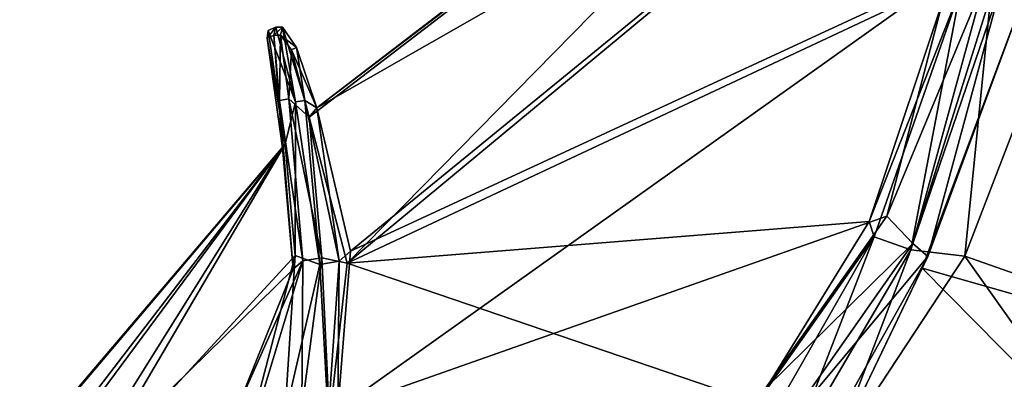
# Model space of a CAD drawing. Extents: x -76 to 76, y -20 to 79.
# Tile 172 of 175: x 6 to 37, y 8 to 19. Entities that reach past the tile are written whole.
import ezdxf

# ---------------------------------------------------------------- set-up
doc = ezdxf.new("R2010")
doc.units = 0

msp = doc.modelspace()

# ---------------------------------------------------------------- linework, layer by layer
for points in [[(38.318, 33.891, 27.66), (37.218, 28.82, 27.892), (15.587, 16.469, 15.619)], [(38.18, 33.671, 28.048), (38.318, 33.891, 27.66), (15.587, 16.469, 15.619)], [(15.343, 16.173, 16.211), (38.18, 33.671, 28.048), (15.587, 16.469, 15.619)], [(15.343, 16.173, 16.211), (16.524, 11.629, 18.231), (38.18, 33.671, 28.048)], [(16.524, 11.629, 18.231), (37.302, 28.852, 28.881), (38.18, 33.671, 28.048)], [(16.524, 11.629, 18.231), (35.284, 20.428, 29.246), (37.302, 28.852, 28.881)], [(37.218, 28.82, 27.892), (16.631, 12.009, 17.769), (15.587, 16.469, 15.619)], [(37.218, 28.82, 27.892), (35.295, 20.646, 28.172), (16.631, 12.009, 17.769)], [(35.295, 20.646, 28.172), (33.33, 13.098, 28.193), (16.234, 7.076, 19.206)], [(35.295, 20.646, 28.172), (16.234, 7.076, 19.206), (16.631, 12.009, 17.769)], [(35.295, 20.646, 28.172), (36.382, 20.439, 27.27), (33.33, 13.098, 28.193)], [(16.524, 11.629, 18.231), (32.778, 12.931, 28.678), (35.284, 20.428, 29.246)], [(35.633, 20.194, 29.867), (35.284, 20.428, 29.246), (32.778, 12.931, 28.678)], [(36.382, 20.439, 27.27), (34.144, 12.246, 27.61), (33.33, 13.098, 28.193)], [(34.144, 12.246, 27.61), (36.382, 20.439, 27.27), (36.914, 20.358, 27.582)], [(34.612, 11.842, 27.938), (34.144, 12.246, 27.61), (36.914, 20.358, 27.582)], [(34.612, 11.842, 27.938), (36.914, 20.358, 27.582), (37.602, 19.936, 29.044)], [(32.939, 12.452, 29.707), (35.633, 20.194, 29.867), (32.778, 12.931, 28.678)], [(32.939, 12.452, 29.707), (34.079, 12.049, 30.251), (35.633, 20.194, 29.867)], [(34.079, 12.049, 30.251), (36.57, 19.978, 30.297), (35.633, 20.194, 29.867)], [(36.57, 19.978, 30.297), (34.079, 12.049, 30.251), (35.757, 11.846, 29.732)], [(37.602, 19.936, 29.044), (52.988, 6.189, 26.577), (34.431, 11.476, 28.978)], [(34.431, 11.476, 28.978), (34.612, 11.842, 27.938), (37.602, 19.936, 29.044)], [(38.761, 19.634, 30.018), (36.57, 19.978, 30.297), (35.757, 11.846, 29.732)], [(38.761, 19.634, 30.018), (35.757, 11.846, 29.732), (52.216, 6.082, 27.751)], [(14.242, 18.733, 14.579), (14.304, 18.979, 14.06), (14.034, 18.635, 14.458)], [(14.304, 18.979, 14.06), (14.071, 18.878, 13.974), (14.034, 18.635, 14.458)], [(14.034, 18.635, 14.458), (14.071, 18.878, 13.974), (14.598, 15.34, 15.055)], [(14.242, 18.733, 14.579), (14.034, 18.635, 14.458), (14.516, 15.226, 15.678)], [(14.304, 18.979, 14.06), (14.916, 16.648, 14.584), (14.071, 18.878, 13.974)], [(14.916, 16.648, 14.584), (14.598, 15.34, 15.055), (14.071, 18.878, 13.974)], [(14.517, 18.974, 14.135), (14.304, 18.979, 14.06), (14.242, 18.733, 14.579)], [(14.457, 18.731, 14.652), (14.517, 18.974, 14.135), (14.242, 18.733, 14.579)], [(14.42, 16.696, 16.068), (14.242, 18.733, 14.579), (14.516, 15.226, 15.678)], [(14.242, 18.733, 14.579), (14.42, 16.696, 16.068), (14.457, 18.731, 14.652)], [(14.916, 16.648, 14.584), (14.304, 18.979, 14.06), (14.517, 18.974, 14.135)], [(14.42, 16.696, 16.068), (14.713, 16.745, 16.136), (14.457, 18.731, 14.652)], [(14.517, 18.974, 14.135), (14.457, 18.731, 14.652), (14.95, 18.347, 14.539)], [(14.457, 18.731, 14.652), (14.713, 16.745, 16.136), (14.794, 18.267, 14.939)], [(14.457, 18.731, 14.652), (14.794, 18.267, 14.939), (14.95, 18.347, 14.539)], [(15.209, 16.697, 14.652), (14.916, 16.648, 14.584), (14.517, 18.974, 14.135)], [(15.209, 16.697, 14.652), (14.517, 18.974, 14.135), (14.95, 18.347, 14.539)], [(14.516, 15.226, 15.678), (14.034, 18.635, 14.458), (14.598, 15.34, 15.055)], [(14.713, 16.745, 16.136), (15.343, 16.173, 16.211), (14.794, 18.267, 14.939)], [(14.95, 18.347, 14.539), (14.794, 18.267, 14.939), (15.587, 16.469, 15.619)], [(14.794, 18.267, 14.939), (15.343, 16.173, 16.211), (15.587, 16.469, 15.619)], [(15.587, 16.469, 15.619), (15.209, 16.697, 14.652), (14.95, 18.347, 14.539)], [(14.42, 16.696, 16.068), (15.145, 11.7, 18.492), (14.713, 16.745, 16.136)], [(15.145, 11.7, 18.492), (14.42, 16.696, 16.068), (14.848, 11.447, 17.718)], [(14.42, 16.696, 16.068), (14.516, 15.226, 15.678), (14.848, 11.447, 17.718)], [(14.598, 15.34, 15.055), (14.916, 16.648, 14.584), (14.909, 11.868, 17.278)], [(15.145, 11.7, 18.492), (15.739, 11.799, 18.629), (14.713, 16.745, 16.136)], [(14.713, 16.745, 16.136), (15.739, 11.799, 18.629), (15.343, 16.173, 16.211)], [(14.916, 16.648, 14.584), (15.682, 11.594, 16.874), (14.909, 11.868, 17.278)], [(15.682, 11.594, 16.874), (14.916, 16.648, 14.584), (15.209, 16.697, 14.652)], [(16.276, 11.694, 17.012), (15.682, 11.594, 16.874), (15.209, 16.697, 14.652)], [(16.276, 11.694, 17.012), (15.209, 16.697, 14.652), (15.587, 16.469, 15.619)], [(16.631, 12.009, 17.769), (16.276, 11.694, 17.012), (15.587, 16.469, 15.619)], [(15.739, 11.799, 18.629), (16.524, 11.629, 18.231), (15.343, 16.173, 16.211)], [(5.502, 4.663, 15.943), (14.598, 15.34, 15.055), (6.525, 4.439, 16.5)], [(14.516, 15.226, 15.678), (14.598, 15.34, 15.055), (5.502, 4.663, 15.943)], [(14.598, 15.34, 15.055), (8.444, 4.841, 17.86), (6.525, 4.439, 16.5)], [(14.598, 15.34, 15.055), (14.909, 11.868, 17.278), (8.444, 4.841, 17.86)], [(14.516, 15.226, 15.678), (5.233, 4.284, 16.491), (6.005, 4.115, 17.484)], [(5.233, 4.284, 16.491), (14.516, 15.226, 15.678), (5.502, 4.663, 15.943)], [(7.887, 4.613, 18.477), (14.516, 15.226, 15.678), (6.005, 4.115, 17.484)], [(14.516, 15.226, 15.678), (7.887, 4.613, 18.477), (14.848, 11.447, 17.718)], [(33.33, 13.098, 28.193), (29.531, 7.705, 26.909), (16.234, 7.076, 19.206)], [(29.291, 7.288, 27.838), (32.778, 12.931, 28.678), (16.524, 11.629, 18.231)], [(32.939, 12.452, 29.707), (32.778, 12.931, 28.678), (29.291, 7.288, 27.838)], [(33.33, 13.098, 28.193), (34.144, 12.246, 27.61), (29.531, 7.705, 26.909)], [(29.216, 5.924, 28.794), (30.267, 5.576, 29.623), (32.939, 12.452, 29.707)], [(29.216, 5.924, 28.794), (32.939, 12.452, 29.707), (29.291, 7.288, 27.838)], [(30.267, 5.576, 29.623), (34.079, 12.049, 30.251), (32.939, 12.452, 29.707)], [(16.276, 11.694, 17.012), (16.631, 12.009, 17.769), (16.234, 7.076, 19.206)], [(34.144, 12.246, 27.61), (29.935, 6.245, 25.956), (29.531, 7.705, 26.909)], [(29.935, 6.245, 25.956), (34.144, 12.246, 27.61), (34.612, 11.842, 27.938)], [(34.079, 12.049, 30.251), (30.267, 5.576, 29.623), (31.566, 5.479, 28.869)], [(35.757, 11.846, 29.732), (34.079, 12.049, 30.251), (31.566, 5.479, 28.869)], [(14.909, 11.868, 17.278), (13.721, 7.356, 18.868), (8.444, 4.841, 17.86)], [(13.744, 7.078, 19.975), (15.145, 11.7, 18.492), (13.084, 7.063, 19.277)], [(15.145, 11.7, 18.492), (14.848, 11.447, 17.718), (13.084, 7.063, 19.277)], [(14.585, 6.868, 18.357), (13.721, 7.356, 18.868), (14.909, 11.868, 17.278)], [(13.744, 7.078, 19.975), (15.112, 7.083, 20.402), (15.145, 11.7, 18.492)], [(15.682, 11.594, 16.874), (14.585, 6.868, 18.357), (14.909, 11.868, 17.278)], [(15.112, 7.083, 20.402), (15.739, 11.799, 18.629), (15.145, 11.7, 18.492)], [(15.739, 11.799, 18.629), (15.112, 7.083, 20.402), (15.982, 6.76, 19.783)], [(16.276, 11.694, 17.012), (15.94, 6.857, 18.771), (15.682, 11.594, 16.874)], [(16.524, 11.629, 18.231), (15.739, 11.799, 18.629), (15.982, 6.76, 19.783)], [(15.94, 6.857, 18.771), (16.276, 11.694, 17.012), (16.234, 7.076, 19.206)], [(30.659, 4.791, 27.041), (29.935, 6.245, 25.956), (34.612, 11.842, 27.938)], [(30.659, 4.791, 27.041), (34.612, 11.842, 27.938), (31.035, 4.407, 27.814)], [(34.612, 11.842, 27.938), (34.431, 11.476, 28.978), (31.035, 4.407, 27.814)], [(35.757, 11.846, 29.732), (31.566, 5.479, 28.869), (43.632, 0.754, 26.977)], [(52.216, 6.082, 27.751), (35.757, 11.846, 29.732), (43.632, 0.754, 26.977)], [(7.887, 4.613, 18.477), (13.084, 7.063, 19.277), (14.848, 11.447, 17.718)], [(15.94, 6.857, 18.771), (14.585, 6.868, 18.357), (15.682, 11.594, 16.874)], [(15.982, 6.76, 19.783), (29.291, 7.288, 27.838), (16.524, 11.629, 18.231)], [(34.431, 11.476, 28.978), (45.055, 0.722, 26.36), (31.035, 4.407, 27.814)], [(52.988, 6.189, 26.577), (45.055, 0.722, 26.36), (34.431, 11.476, 28.978)]]:
    msp.add_3dface(points)

doc.saveas('drawing.dxf')
